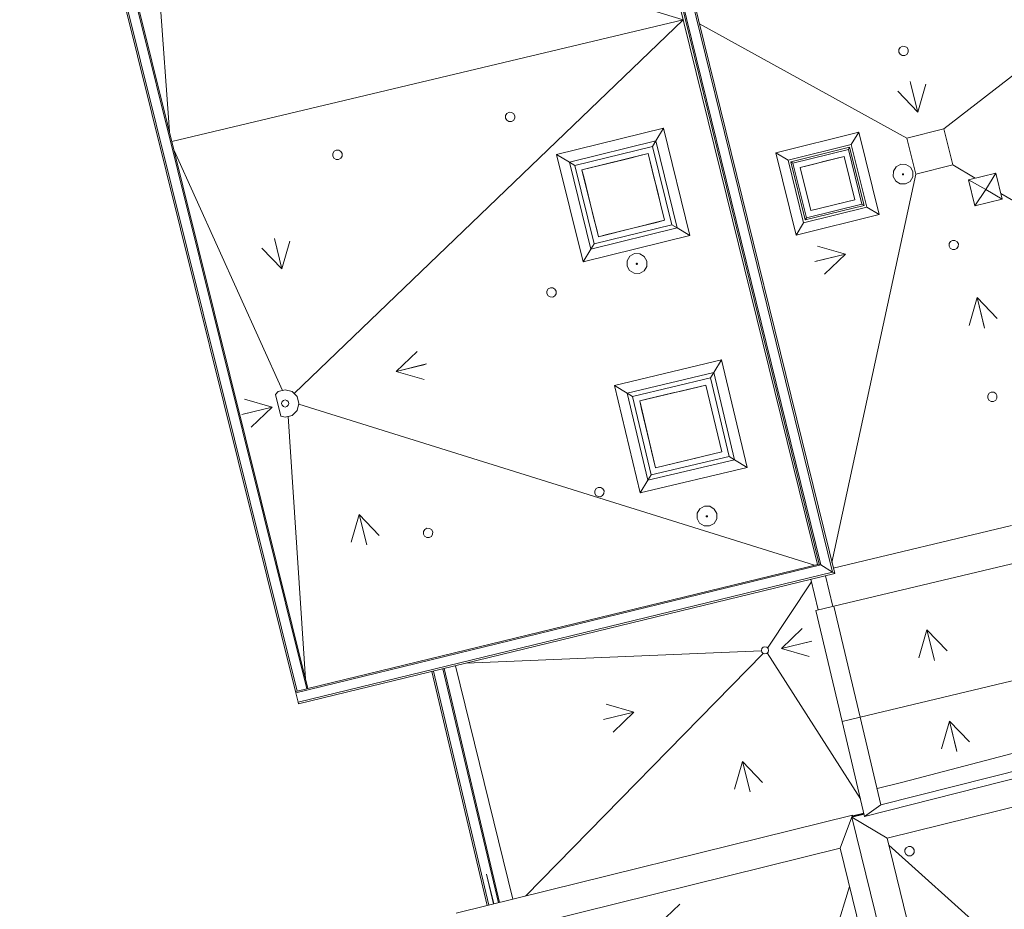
# Model space of a CAD drawing. Header units: metres. Extents: x 0 to 0.84, y 0 to 0.594.
# Tile 13 of 18: x 0.688 to 0.712, y 0.23 to 0.252. Entities that reach past the tile are written whole.
import ezdxf

# ---------------------------------------------------------------- set-up
doc = ezdxf.new("R2010")
doc.units = ezdxf.units.M
doc.layers.add('Standard', color=7, linetype='Continuous', lineweight=25)
doc.layers.add('Wand Mauerwerk tragend', color=7, linetype='Continuous', lineweight=70)

msp = doc.modelspace()

# ---------------------------------------------------------------- linework, layer by layer
at = {"layer": 'Standard', "color": 7, "linetype": 'Continuous', "lineweight": 13, "transparency": 33554687}
for p, q in [((0.701263, 0.265192), (0.707818, 0.238492)), ((0.70787, 0.238461), (0.701294, 0.265243)), ((0.707462, 0.238676), (0.700999, 0.264858)), ((0.70107, 0.264875), (0.7075, 0.238685)), ((0.7075, 0.238685), (0.70107, 0.264875)), ((0.701092, 0.264911), (0.707535, 0.238664)), ((0.688402, 0.262148), (0.694989, 0.235641)), ((0.695031, 0.235651), (0.688454, 0.262117)), ((0.695258, 0.235706), (0.688737, 0.261945)), ((0.688773, 0.261923), (0.695286, 0.235713)), ((0.691863, 0.255482), (0.704249, 0.251694)), ((0.691531, 0.255193), (0.691979, 0.249022)), ((0.71048, 0.249085), (0.71813, 0.255028)), ((0.692037, 0.248788), (0.704249, 0.251694)), ((0.704249, 0.251694), (0.692037, 0.248788)), ((0.704249, 0.251694), (0.694956, 0.242762)), ((0.704643, 0.251601), (0.709592, 0.248864)), ((0.709403, 0.250922), (0.709405, 0.250981)), ((0.709405, 0.250981), (0.709435, 0.251032)), ((0.709435, 0.251032), (0.709487, 0.251061)), ((0.709487, 0.251061), (0.709546, 0.251059)), ((0.709546, 0.251059), (0.709597, 0.251029)), ((0.709597, 0.251029), (0.709625, 0.250977)), ((0.709625, 0.250977), (0.709624, 0.250918)), ((0.709432, 0.25087), (0.709403, 0.250922)), ((0.709483, 0.25084), (0.709432, 0.25087)), ((0.709542, 0.250839), (0.709483, 0.25084)), ((0.709594, 0.250867), (0.709542, 0.250839)), ((0.709624, 0.250918), (0.709594, 0.250867)), ((0.700008, 0.249346), (0.700009, 0.249405)), ((0.700036, 0.249294), (0.700008, 0.249346)), ((0.700009, 0.249405), (0.700039, 0.249455)), ((0.700039, 0.249455), (0.700091, 0.249484)), ((0.700091, 0.249484), (0.70015, 0.249483)), ((0.70015, 0.249483), (0.700201, 0.249452)), ((0.700229, 0.249341), (0.700198, 0.249291)), ((0.700201, 0.249452), (0.70023, 0.249401)), ((0.70023, 0.249401), (0.700229, 0.249341)), ((0.700087, 0.249263), (0.700036, 0.249294)), ((0.700146, 0.249262), (0.700087, 0.249263)), ((0.700198, 0.249291), (0.700146, 0.249262)), ((0.701227, 0.248472), (0.703779, 0.249102)), ((0.703596, 0.248799), (0.703779, 0.249102)), ((0.703779, 0.249102), (0.704413, 0.246536)), ((0.71048, 0.249085), (0.709592, 0.248864)), ((0.710693, 0.248225), (0.71048, 0.249085)), ((0.706462, 0.248519), (0.708445, 0.24901)), ((0.708267, 0.248716), (0.708445, 0.24901)), ((0.708445, 0.24901), (0.708932, 0.247041)), ((0.709592, 0.248864), (0.709806, 0.248005)), ((0.701531, 0.248289), (0.703596, 0.248799)), ((0.70166, 0.248211), (0.703518, 0.24867)), ((0.703518, 0.24867), (0.703596, 0.248799)), ((0.703518, 0.24867), (0.70398, 0.246797)), ((0.703596, 0.248799), (0.70411, 0.246719)), ((0.708267, 0.248716), (0.706756, 0.248341)), ((0.706824, 0.2483), (0.708226, 0.248648)), ((0.708197, 0.248598), (0.708226, 0.248648)), ((0.708226, 0.248648), (0.70857, 0.247259)), ((0.708638, 0.247218), (0.708267, 0.248716)), ((0.692092, 0.248568), (0.694679, 0.242836)), ((0.69588, 0.248441), (0.695881, 0.2485)), ((0.695909, 0.248389), (0.69588, 0.248441)), ((0.695881, 0.2485), (0.695912, 0.248551)), ((0.695959, 0.248359), (0.695909, 0.248389)), ((0.695912, 0.248551), (0.695964, 0.248579)), ((0.695964, 0.248579), (0.696023, 0.248578)), ((0.69607, 0.248386), (0.696019, 0.248358)), ((0.696023, 0.248578), (0.696073, 0.248548)), ((0.696101, 0.248437), (0.69607, 0.248386)), ((0.696073, 0.248548), (0.696102, 0.248496)), ((0.696102, 0.248496), (0.696101, 0.248437)), ((0.701531, 0.248289), (0.701227, 0.248472)), ((0.701861, 0.245906), (0.701227, 0.248472)), ((0.703414, 0.248497), (0.701833, 0.248106)), ((0.702821, 0.24835), (0.703018, 0.248399)), ((0.703018, 0.248399), (0.703216, 0.248448)), ((0.703216, 0.248448), (0.703414, 0.248497)), ((0.703807, 0.246902), (0.703414, 0.248497)), ((0.703414, 0.248497), (0.703463, 0.248297)), ((0.706756, 0.248341), (0.706462, 0.248519)), ((0.70695, 0.24655), (0.706462, 0.248519)), ((0.706873, 0.24827), (0.708197, 0.248598)), ((0.708092, 0.248425), (0.707046, 0.248166)), ((0.707831, 0.248361), (0.707961, 0.248393)), ((0.707961, 0.248393), (0.708092, 0.248425)), ((0.708092, 0.248425), (0.708124, 0.248296)), ((0.708348, 0.247393), (0.708092, 0.248425)), ((0.708197, 0.248598), (0.708521, 0.247289)), ((0.696019, 0.248358), (0.695959, 0.248359)), ((0.70166, 0.248211), (0.701531, 0.248289)), ((0.702044, 0.246209), (0.701531, 0.248289)), ((0.702122, 0.246338), (0.70166, 0.248211)), ((0.701833, 0.248106), (0.70203, 0.248155)), ((0.70203, 0.248155), (0.702228, 0.248204)), ((0.702228, 0.248204), (0.702426, 0.248253)), ((0.702426, 0.248253), (0.702623, 0.248301)), ((0.702623, 0.248301), (0.702821, 0.24835)), ((0.703463, 0.248297), (0.703512, 0.248098)), ((0.706756, 0.248341), (0.707127, 0.246844)), ((0.706873, 0.24827), (0.706824, 0.2483)), ((0.707168, 0.246912), (0.706824, 0.2483)), ((0.707198, 0.246961), (0.706873, 0.24827)), ((0.707046, 0.248166), (0.707177, 0.248199)), ((0.707078, 0.248037), (0.707046, 0.248166)), ((0.707046, 0.248166), (0.707302, 0.247134)), ((0.707177, 0.248199), (0.707308, 0.248231)), ((0.707308, 0.248231), (0.707438, 0.248263)), ((0.707438, 0.248263), (0.707569, 0.248296)), ((0.707569, 0.248296), (0.7077, 0.248328)), ((0.7077, 0.248328), (0.707831, 0.248361)), ((0.708124, 0.248296), (0.708156, 0.248167)), ((0.708156, 0.248167), (0.708188, 0.248038)), ((0.709336, 0.248182), (0.709271, 0.248074)), ((0.709446, 0.248242), (0.709336, 0.248182)), ((0.709571, 0.24824), (0.709446, 0.248242)), ((0.709679, 0.248175), (0.709571, 0.24824)), ((0.70974, 0.248065), (0.709679, 0.248175)), ((0.709806, 0.248005), (0.710693, 0.248225)), ((0.711224, 0.247911), (0.710693, 0.248225)), ((0.701833, 0.248106), (0.702226, 0.246511)), ((0.701882, 0.247907), (0.701833, 0.248106)), ((0.701931, 0.247708), (0.701882, 0.247907)), ((0.703512, 0.248098), (0.703561, 0.247898)), ((0.703561, 0.247898), (0.703611, 0.247699)), ((0.70711, 0.247908), (0.707078, 0.248037)), ((0.707142, 0.247779), (0.70711, 0.247908)), ((0.707805, 0.238725), (0.709806, 0.248005)), ((0.708188, 0.248038), (0.70822, 0.247909)), ((0.70822, 0.247909), (0.708252, 0.24778)), ((0.709271, 0.248074), (0.709268, 0.247948)), ((0.709268, 0.247948), (0.709329, 0.247838)), ((0.709488, 0.248005), (0.709492, 0.248011)), ((0.709488, 0.247997), (0.709488, 0.248005)), ((0.709491, 0.247991), (0.709488, 0.247997)), ((0.709498, 0.247987), (0.709491, 0.247991)), ((0.709492, 0.248011), (0.709498, 0.248015)), ((0.709498, 0.248015), (0.709505, 0.248014)), ((0.709505, 0.247987), (0.709498, 0.247987)), ((0.709505, 0.248014), (0.709512, 0.248011)), ((0.709511, 0.24799), (0.709505, 0.247987)), ((0.709515, 0.247997), (0.709511, 0.24799)), ((0.709512, 0.248011), (0.709515, 0.248004)), ((0.709515, 0.248004), (0.709515, 0.247997)), ((0.709672, 0.247832), (0.709737, 0.247939)), ((0.709737, 0.247939), (0.70974, 0.248065)), ((0.711066, 0.247871), (0.711718, 0.248033)), ((0.711718, 0.248033), (0.711476, 0.247642)), ((0.711718, 0.248033), (0.711872, 0.247409)), ((0.70198, 0.247508), (0.701931, 0.247708)), ((0.703611, 0.247699), (0.70366, 0.2475)), ((0.707174, 0.24765), (0.707142, 0.247779)), ((0.708252, 0.24778), (0.708284, 0.247651)), ((0.709329, 0.247838), (0.709437, 0.247773)), ((0.709437, 0.247773), (0.709562, 0.247771)), ((0.709562, 0.247771), (0.709672, 0.247832)), ((0.711221, 0.247247), (0.711066, 0.247871)), ((0.711476, 0.247642), (0.711066, 0.247871)), ((0.70203, 0.247309), (0.70198, 0.247508)), ((0.70366, 0.2475), (0.703709, 0.2473)), ((0.707206, 0.247521), (0.707174, 0.24765)), ((0.707238, 0.247392), (0.707206, 0.247521)), ((0.708284, 0.247651), (0.708316, 0.247522)), ((0.708316, 0.247522), (0.708348, 0.247393)), ((0.711221, 0.247247), (0.711476, 0.247642)), ((0.711872, 0.247409), (0.711476, 0.247642)), ((0.721062, 0.242081), (0.711838, 0.247547)), ((0.702079, 0.247109), (0.70203, 0.247309)), ((0.703709, 0.2473), (0.703758, 0.247101)), ((0.707127, 0.246844), (0.708638, 0.247218)), ((0.70857, 0.247259), (0.707168, 0.246912)), ((0.708521, 0.247289), (0.707198, 0.246961)), ((0.70727, 0.247263), (0.707238, 0.247392)), ((0.707302, 0.247134), (0.70727, 0.247263)), ((0.707302, 0.247134), (0.708348, 0.247393)), ((0.707563, 0.247199), (0.707433, 0.247166)), ((0.707694, 0.247231), (0.707563, 0.247199)), ((0.707825, 0.247264), (0.707694, 0.247231)), ((0.707956, 0.247296), (0.707825, 0.247264)), ((0.708086, 0.247328), (0.707956, 0.247296)), ((0.708217, 0.247361), (0.708086, 0.247328)), ((0.708348, 0.247393), (0.708217, 0.247361)), ((0.708521, 0.247289), (0.70857, 0.247259)), ((0.708638, 0.247218), (0.708932, 0.247041)), ((0.711872, 0.247409), (0.711221, 0.247247)), ((0.702128, 0.24691), (0.702079, 0.247109)), ((0.703758, 0.247101), (0.703807, 0.246902)), ((0.708932, 0.247041), (0.70695, 0.24655)), ((0.707198, 0.246961), (0.707168, 0.246912)), ((0.707433, 0.247166), (0.707302, 0.247134)), ((0.70398, 0.246797), (0.702122, 0.246338)), ((0.702177, 0.246711), (0.702128, 0.24691)), ((0.702226, 0.246511), (0.703807, 0.246902)), ((0.703215, 0.246755), (0.703017, 0.246706)), ((0.703412, 0.246804), (0.703215, 0.246755)), ((0.70361, 0.246853), (0.703412, 0.246804)), ((0.703807, 0.246902), (0.70361, 0.246853)), ((0.70398, 0.246797), (0.70411, 0.246719)), ((0.707127, 0.246844), (0.70695, 0.24655)), ((0.704413, 0.246536), (0.701861, 0.245906)), ((0.70411, 0.246719), (0.702044, 0.246209)), ((0.702226, 0.246511), (0.702177, 0.246711)), ((0.702424, 0.24656), (0.702226, 0.246511)), ((0.702622, 0.246609), (0.702424, 0.24656)), ((0.702819, 0.246658), (0.702622, 0.246609)), ((0.703017, 0.246706), (0.702819, 0.246658)), ((0.70411, 0.246719), (0.704413, 0.246536)), ((0.702122, 0.246338), (0.702044, 0.246209)), ((0.710601, 0.246284), (0.710602, 0.246344)), ((0.710629, 0.246233), (0.710601, 0.246284)), ((0.710602, 0.246344), (0.710632, 0.246394)), ((0.710632, 0.246394), (0.710684, 0.246423)), ((0.710684, 0.246423), (0.710743, 0.246422)), ((0.710743, 0.246422), (0.710794, 0.246391)), ((0.710822, 0.24628), (0.710791, 0.24623)), ((0.710794, 0.246391), (0.710823, 0.246339)), ((0.710823, 0.246339), (0.710822, 0.24628)), ((0.702044, 0.246209), (0.701861, 0.245906)), ((0.702978, 0.246044), (0.702913, 0.245936)), ((0.703088, 0.246105), (0.702978, 0.246044)), ((0.703214, 0.246102), (0.703088, 0.246105)), ((0.703321, 0.246037), (0.703214, 0.246102)), ((0.703382, 0.245927), (0.703321, 0.246037)), ((0.71068, 0.246202), (0.710629, 0.246233)), ((0.710739, 0.246201), (0.71068, 0.246202)), ((0.710791, 0.24623), (0.710739, 0.246201)), ((0.702913, 0.245936), (0.702911, 0.24581)), ((0.702911, 0.24581), (0.702972, 0.2457)), ((0.703134, 0.245873), (0.70313, 0.245867)), ((0.70313, 0.245867), (0.70313, 0.24586)), ((0.70313, 0.24586), (0.703134, 0.245853)), ((0.703141, 0.245877), (0.703134, 0.245873)), ((0.703134, 0.245853), (0.70314, 0.245849)), ((0.70314, 0.245849), (0.703148, 0.245849)), ((0.703148, 0.245877), (0.703141, 0.245877)), ((0.703154, 0.245873), (0.703148, 0.245877)), ((0.703148, 0.245849), (0.703154, 0.245853)), ((0.703158, 0.245866), (0.703154, 0.245873)), ((0.703154, 0.245853), (0.703158, 0.245859)), ((0.703158, 0.245859), (0.703158, 0.245866)), ((0.703315, 0.245694), (0.70338, 0.245802)), ((0.70338, 0.245802), (0.703382, 0.245927)), ((0.702972, 0.2457), (0.703079, 0.245636)), ((0.703079, 0.245636), (0.703205, 0.245633)), ((0.703205, 0.245633), (0.703315, 0.245694)), ((0.700995, 0.245152), (0.700996, 0.245211)), ((0.701024, 0.2451), (0.700995, 0.245152)), ((0.700996, 0.245211), (0.701027, 0.245262)), ((0.701074, 0.24507), (0.701024, 0.2451)), ((0.701027, 0.245262), (0.701079, 0.24529)), ((0.701079, 0.24529), (0.701138, 0.245289)), ((0.701185, 0.245097), (0.701134, 0.245068)), ((0.701138, 0.245289), (0.701188, 0.245259)), ((0.701216, 0.245148), (0.701185, 0.245097)), ((0.701188, 0.245259), (0.701217, 0.245207)), ((0.701217, 0.245207), (0.701216, 0.245148)), ((0.701134, 0.245068), (0.701074, 0.24507)), ((0.702608, 0.242957), (0.705166, 0.243566)), ((0.70498, 0.243264), (0.705166, 0.243566)), ((0.705166, 0.243566), (0.705777, 0.240995)), ((0.70291, 0.242772), (0.70498, 0.243264)), ((0.704901, 0.243136), (0.70498, 0.243264)), ((0.70498, 0.243264), (0.705476, 0.24118)), ((0.70291, 0.242772), (0.702608, 0.242957)), ((0.70322, 0.240386), (0.702608, 0.242957)), ((0.703039, 0.242693), (0.704901, 0.243136)), ((0.704795, 0.242964), (0.703211, 0.242587)), ((0.704597, 0.242917), (0.704795, 0.242964)), ((0.705175, 0.241365), (0.704795, 0.242964)), ((0.704795, 0.242964), (0.704842, 0.242764)), ((0.704901, 0.243136), (0.705347, 0.24126)), ((0.694579, 0.242809), (0.69451, 0.24274)), ((0.69451, 0.24274), (0.694636, 0.242225)), ((0.694744, 0.242853), (0.694579, 0.242809)), ((0.694908, 0.242809), (0.694744, 0.242853)), ((0.695028, 0.242689), (0.694908, 0.242809)), ((0.703039, 0.242693), (0.70291, 0.242772)), ((0.703406, 0.240688), (0.70291, 0.242772)), ((0.703607, 0.242681), (0.703805, 0.242728)), ((0.703805, 0.242728), (0.704003, 0.242775)), ((0.704003, 0.242775), (0.704201, 0.242822)), ((0.704201, 0.242822), (0.704399, 0.242869)), ((0.704399, 0.242869), (0.704597, 0.242917)), ((0.704842, 0.242764), (0.70489, 0.242564)), ((0.711526, 0.242716), (0.711556, 0.242767)), ((0.711556, 0.242767), (0.711608, 0.242796)), ((0.711608, 0.242796), (0.711667, 0.242795)), ((0.711667, 0.242795), (0.711718, 0.242764)), ((0.711718, 0.242764), (0.711746, 0.242712)), ((0.694669, 0.242568), (0.694658, 0.242525)), ((0.694658, 0.242525), (0.694669, 0.242482)), ((0.694701, 0.242599), (0.694669, 0.242568)), ((0.694744, 0.24261), (0.694701, 0.242599)), ((0.694786, 0.242599), (0.694744, 0.24261)), ((0.694818, 0.242568), (0.694786, 0.242599)), ((0.694829, 0.242525), (0.694818, 0.242568)), ((0.694818, 0.242482), (0.694829, 0.242525)), ((0.695072, 0.242525), (0.695028, 0.242689)), ((0.695028, 0.24236), (0.695072, 0.242525)), ((0.695068, 0.242511), (0.707384, 0.238657)), ((0.703485, 0.240816), (0.703039, 0.242693)), ((0.703211, 0.242587), (0.703409, 0.242634)), ((0.703211, 0.242587), (0.703591, 0.240988)), ((0.703258, 0.242387), (0.703211, 0.242587)), ((0.703409, 0.242634), (0.703607, 0.242681)), ((0.70489, 0.242564), (0.704938, 0.242364)), ((0.711524, 0.242657), (0.711526, 0.242716)), ((0.711553, 0.242606), (0.711524, 0.242657)), ((0.711604, 0.242575), (0.711553, 0.242606)), ((0.711663, 0.242574), (0.711604, 0.242575)), ((0.711715, 0.242602), (0.711663, 0.242574)), ((0.711745, 0.242653), (0.711715, 0.242602)), ((0.711746, 0.242712), (0.711745, 0.242653)), ((0.694669, 0.242482), (0.694701, 0.242451)), ((0.694701, 0.242451), (0.694744, 0.242439)), ((0.694744, 0.242439), (0.694786, 0.242451)), ((0.694786, 0.242451), (0.694818, 0.242482)), ((0.694908, 0.24224), (0.695028, 0.24236)), ((0.703306, 0.242187), (0.703258, 0.242387)), ((0.704938, 0.242364), (0.704985, 0.242165)), ((0.694636, 0.242225), (0.694744, 0.242196)), ((0.694744, 0.242196), (0.694908, 0.24224)), ((0.695229, 0.235942), (0.694812, 0.242215)), ((0.703353, 0.241987), (0.703306, 0.242187)), ((0.704985, 0.242165), (0.705033, 0.241965)), ((0.703401, 0.241788), (0.703353, 0.241987)), ((0.703448, 0.241588), (0.703401, 0.241788)), ((0.705033, 0.241965), (0.70508, 0.241765)), ((0.703496, 0.241388), (0.703448, 0.241588)), ((0.70508, 0.241765), (0.705128, 0.241565)), ((0.705128, 0.241565), (0.705175, 0.241365)), ((0.703543, 0.241188), (0.703496, 0.241388)), ((0.703591, 0.240988), (0.705175, 0.241365)), ((0.704977, 0.241318), (0.704779, 0.241271)), ((0.705175, 0.241365), (0.704977, 0.241318)), ((0.705476, 0.24118), (0.703406, 0.240688)), ((0.705347, 0.24126), (0.703485, 0.240816)), ((0.703591, 0.240988), (0.703543, 0.241188)), ((0.703987, 0.241083), (0.703789, 0.241036)), ((0.704185, 0.24113), (0.703987, 0.241083)), ((0.704383, 0.241177), (0.704185, 0.24113)), ((0.704581, 0.241224), (0.704383, 0.241177)), ((0.704779, 0.241271), (0.704581, 0.241224)), ((0.705347, 0.24126), (0.705476, 0.24118)), ((0.705476, 0.24118), (0.705777, 0.240995)), ((0.705777, 0.240995), (0.70322, 0.240386)), ((0.703789, 0.241036), (0.703591, 0.240988)), ((0.703406, 0.240688), (0.70322, 0.240386)), ((0.703485, 0.240816), (0.703406, 0.240688)), ((0.702137, 0.240379), (0.702138, 0.240439)), ((0.702166, 0.240328), (0.702137, 0.240379)), ((0.702138, 0.240439), (0.702169, 0.240489)), ((0.702169, 0.240489), (0.702221, 0.240518)), ((0.702221, 0.240518), (0.70228, 0.240517)), ((0.70228, 0.240517), (0.70233, 0.240486)), ((0.702358, 0.240375), (0.702327, 0.240324)), ((0.70233, 0.240486), (0.702359, 0.240434)), ((0.702359, 0.240434), (0.702358, 0.240375)), ((0.702216, 0.240297), (0.702166, 0.240328)), ((0.702276, 0.240296), (0.702216, 0.240297)), ((0.702327, 0.240324), (0.702276, 0.240296)), ((0.704585, 0.239901), (0.704582, 0.239775)), ((0.70465, 0.240009), (0.704585, 0.239901)), ((0.70476, 0.240069), (0.70465, 0.240009)), ((0.704885, 0.240067), (0.70476, 0.240069)), ((0.704993, 0.240002), (0.704885, 0.240067)), ((0.705054, 0.239892), (0.704993, 0.240002)), ((0.704582, 0.239775), (0.704643, 0.239665)), ((0.704643, 0.239665), (0.704751, 0.2396)), ((0.704806, 0.239838), (0.704802, 0.239832)), ((0.704802, 0.239832), (0.704802, 0.239824)), ((0.704802, 0.239824), (0.704805, 0.239818)), ((0.704805, 0.239818), (0.704812, 0.239814)), ((0.704812, 0.239842), (0.704806, 0.239838)), ((0.70482, 0.239841), (0.704812, 0.239842)), ((0.704812, 0.239814), (0.704819, 0.239814)), ((0.704819, 0.239814), (0.704826, 0.239818)), ((0.704826, 0.239838), (0.70482, 0.239841)), ((0.70483, 0.239831), (0.704826, 0.239838)), ((0.704826, 0.239818), (0.704829, 0.239824)), ((0.704829, 0.239824), (0.70483, 0.239831)), ((0.704987, 0.239659), (0.705052, 0.239766)), ((0.705052, 0.239766), (0.705054, 0.239892)), ((0.698045, 0.239403), (0.698046, 0.239462)), ((0.698046, 0.239462), (0.698077, 0.239513)), ((0.698077, 0.239513), (0.698129, 0.239541)), ((0.698129, 0.239541), (0.698188, 0.23954)), ((0.698188, 0.23954), (0.698239, 0.23951)), ((0.698239, 0.23951), (0.698267, 0.239458)), ((0.698267, 0.239458), (0.698266, 0.239399)), ((0.704751, 0.2396), (0.704877, 0.239598)), ((0.704877, 0.239598), (0.704987, 0.239659)), ((0.707837, 0.238592), (0.71209, 0.239606)), ((0.698074, 0.239351), (0.698045, 0.239403)), ((0.698125, 0.23932), (0.698074, 0.239351)), ((0.698184, 0.239319), (0.698125, 0.23932)), ((0.698236, 0.239348), (0.698184, 0.239319)), ((0.698266, 0.239399), (0.698236, 0.239348)), ((0.707849, 0.23768), (0.712237, 0.238725)), ((0.707535, 0.238664), (0.694997, 0.235612)), ((0.707818, 0.238492), (0.695053, 0.235386)), ((0.695286, 0.235713), (0.7075, 0.238685)), ((0.7075, 0.238685), (0.707462, 0.238676)), ((0.707535, 0.238664), (0.7075, 0.238685)), ((0.7075, 0.238685), (0.707535, 0.238664)), ((0.707818, 0.238492), (0.707535, 0.238664)), ((0.707535, 0.238664), (0.707818, 0.238492)), ((0.70787, 0.238461), (0.707818, 0.238492)), ((0.707818, 0.238492), (0.70787, 0.238461)), ((0.695063, 0.235344), (0.70787, 0.238461)), ((0.706268, 0.236678), (0.707317, 0.238259)), ((0.707477, 0.237591), (0.707302, 0.238323)), ((0.707824, 0.237674), (0.707649, 0.238407)), ((0.707649, 0.238407), (0.707824, 0.237674)), ((0.707419, 0.237577), (0.707849, 0.23768)), ((0.708046, 0.234926), (0.707419, 0.237577)), ((0.707849, 0.23768), (0.708477, 0.235029)), ((0.699068, 0.236319), (0.706122, 0.236611)), ((0.70613, 0.236667), (0.706119, 0.236624)), ((0.706119, 0.236624), (0.70613, 0.236581)), ((0.706161, 0.236699), (0.70613, 0.236667)), ((0.706204, 0.23671), (0.706161, 0.236699)), ((0.706247, 0.236699), (0.706204, 0.23671)), ((0.706279, 0.236667), (0.706247, 0.236699)), ((0.70629, 0.236624), (0.706279, 0.236667)), ((0.706279, 0.236581), (0.70629, 0.236624)), ((0.70048, 0.230752), (0.706163, 0.23655)), ((0.70613, 0.236581), (0.706161, 0.23655)), ((0.706161, 0.23655), (0.706204, 0.236539)), ((0.706204, 0.236539), (0.706247, 0.23655)), ((0.706247, 0.23655), (0.706279, 0.236581)), ((0.708485, 0.233075), (0.70626, 0.236563)), ((0.698511, 0.236184), (0.699837, 0.230592)), ((0.69854, 0.236191), (0.699866, 0.2306)), ((0.698811, 0.236257), (0.700185, 0.230679)), ((0.698243, 0.236118), (0.699569, 0.230526)), ((0.698285, 0.236128), (0.699611, 0.230536)), ((0.712889, 0.23608), (0.708477, 0.235029)), ((0.695031, 0.235651), (0.695258, 0.235706)), ((0.695258, 0.235706), (0.695286, 0.235713)), ((0.70912, 0.232131), (0.724079, 0.23584)), ((0.694989, 0.235641), (0.695031, 0.235651)), ((0.694989, 0.235641), (0.694997, 0.235612)), ((0.694997, 0.235612), (0.695053, 0.235386)), ((0.695053, 0.235386), (0.695063, 0.235344)), ((0.708477, 0.235029), (0.708046, 0.234926)), ((0.708477, 0.235029), (0.708974, 0.232932)), ((0.708584, 0.232656), (0.708046, 0.234926)), ((0.7095, 0.233475), (0.712674, 0.234309)), ((0.712674, 0.234309), (0.7095, 0.233475)), ((0.71339, 0.234049), (0.708974, 0.232932)), ((0.708584, 0.232656), (0.71386, 0.233991)), ((0.708881, 0.233324), (0.7095, 0.233475)), ((0.7095, 0.233475), (0.708881, 0.233324)), ((0.708974, 0.232932), (0.708584, 0.232656)), ((0.708974, 0.232932), (0.708584, 0.232656)), ((0.708297, 0.232687), (0.698826, 0.230342)), ((0.708297, 0.232687), (0.707997, 0.231897)), ((0.707997, 0.231897), (0.708297, 0.232687)), ((0.708571, 0.232711), (0.708279, 0.232639)), ((0.708279, 0.232639), (0.70912, 0.232131)), ((0.70912, 0.232131), (0.708279, 0.232639)), ((0.708279, 0.232639), (0.712294, 0.216325)), ((0.708307, 0.232646), (0.708297, 0.232687)), ((0.708302, 0.232667), (0.708566, 0.232732)), ((0.708569, 0.232718), (0.708305, 0.232653)), ((0.708569, 0.232718), (0.708305, 0.232653)), ((0.708569, 0.232718), (0.708566, 0.232732)), ((0.712803, 0.217166), (0.70912, 0.232131)), ((0.716683, 0.225211), (0.709159, 0.231971)), ((0.709548, 0.231857), (0.709578, 0.231907)), ((0.709578, 0.231907), (0.70963, 0.231936)), ((0.70963, 0.231936), (0.709689, 0.231935)), ((0.709689, 0.231935), (0.70974, 0.231904)), ((0.70974, 0.231904), (0.709768, 0.231853)), ((0.699666, 0.229834), (0.707997, 0.231897)), ((0.707997, 0.231897), (0.710625, 0.221221)), ((0.709547, 0.231798), (0.709548, 0.231857)), ((0.709575, 0.231746), (0.709547, 0.231798)), ((0.709626, 0.231715), (0.709575, 0.231746)), ((0.709685, 0.231714), (0.709626, 0.231715)), ((0.709737, 0.231743), (0.709685, 0.231714)), ((0.709767, 0.231793), (0.709737, 0.231743)), ((0.709768, 0.231853), (0.709767, 0.231793)), ((0.699552, 0.231278), (0.699727, 0.230565)), ((0.699552, 0.231278), (0.699721, 0.230564)), ((0.708223, 0.230978), (0.70688, 0.22664))]:
    msp.add_line(p, q, dxfattribs=at)
at = {"layer": 'Wand Mauerwerk tragend', "color": 7, "linetype": 'Continuous', "lineweight": 13, "transparency": 33554687}
for p, q in [((0.709854, 0.249489), (0.709674, 0.250217)), ((0.709854, 0.249489), (0.709683, 0.250182)), ((0.710045, 0.250154), (0.709854, 0.249489)), ((0.709854, 0.249489), (0.709375, 0.249988)), ((0.709854, 0.249489), (0.709854, 0.249489)), ((0.709854, 0.249489), (0.709854, 0.249489)), ((0.709854, 0.249489), (0.709854, 0.249489)), ((0.694667, 0.24574), (0.694487, 0.246468)), ((0.694667, 0.24574), (0.694496, 0.246433)), ((0.694858, 0.246405), (0.694667, 0.24574)), ((0.707459, 0.246285), (0.708124, 0.246093)), ((0.694667, 0.24574), (0.694188, 0.24624)), ((0.708124, 0.246093), (0.707396, 0.245914)), ((0.708124, 0.246093), (0.707431, 0.245922)), ((0.708124, 0.246093), (0.707624, 0.245615)), ((0.708124, 0.246093), (0.708124, 0.246093)), ((0.708124, 0.246093), (0.708124, 0.246093)), ((0.708124, 0.246093), (0.708124, 0.246093)), ((0.694667, 0.24574), (0.694667, 0.24574)), ((0.694667, 0.24574), (0.694667, 0.24574)), ((0.694667, 0.24574), (0.694667, 0.24574)), ((0.711078, 0.24439), (0.71127, 0.245056)), ((0.71127, 0.245056), (0.711441, 0.244362)), ((0.71127, 0.245056), (0.711449, 0.244328)), ((0.71127, 0.245056), (0.71127, 0.245056)), ((0.71127, 0.245056), (0.71127, 0.245056)), ((0.71127, 0.245056), (0.71127, 0.245056)), ((0.71127, 0.245056), (0.711748, 0.244556)), ((0.697395, 0.243288), (0.697895, 0.243767)), ((0.697395, 0.243288), (0.698123, 0.243468)), ((0.697395, 0.243288), (0.698088, 0.243459)), ((0.697395, 0.243288), (0.697395, 0.243288)), ((0.697395, 0.243288), (0.697395, 0.243288)), ((0.697395, 0.243288), (0.697395, 0.243288)), ((0.69806, 0.243097), (0.697395, 0.243288)), ((0.693769, 0.242629), (0.694434, 0.242438)), ((0.694434, 0.242438), (0.693706, 0.242258)), ((0.694434, 0.242438), (0.693741, 0.242267)), ((0.694434, 0.242438), (0.693934, 0.241959)), ((0.694434, 0.242438), (0.694434, 0.242438)), ((0.694434, 0.242438), (0.694434, 0.242438)), ((0.694434, 0.242438), (0.694434, 0.242438)), ((0.69632, 0.239207), (0.696511, 0.239872)), ((0.696511, 0.239872), (0.696683, 0.239179)), ((0.696511, 0.239872), (0.696691, 0.239144)), ((0.696511, 0.239872), (0.696511, 0.239872)), ((0.696511, 0.239872), (0.696511, 0.239872)), ((0.696511, 0.239872), (0.696511, 0.239872)), ((0.696511, 0.239872), (0.69699, 0.239372)), ((0.706595, 0.236665), (0.707095, 0.237144)), ((0.709883, 0.236447), (0.710074, 0.237112)), ((0.710074, 0.237112), (0.710245, 0.236419)), ((0.710074, 0.237112), (0.710254, 0.236384)), ((0.710074, 0.237112), (0.710074, 0.237112)), ((0.710074, 0.237112), (0.710074, 0.237112)), ((0.710074, 0.237112), (0.710074, 0.237112)), ((0.710074, 0.237112), (0.710553, 0.236613)), ((0.706595, 0.236665), (0.707323, 0.236844)), ((0.706595, 0.236665), (0.707288, 0.236836)), ((0.706595, 0.236665), (0.706595, 0.236665)), ((0.706595, 0.236665), (0.706595, 0.236665)), ((0.706595, 0.236665), (0.706595, 0.236665)), ((0.70726, 0.236474), (0.706595, 0.236665)), ((0.70241, 0.235338), (0.703075, 0.235147)), ((0.703075, 0.235147), (0.702347, 0.234967)), ((0.703075, 0.235147), (0.702381, 0.234976)), ((0.703075, 0.235147), (0.702575, 0.234668)), ((0.703075, 0.235147), (0.703075, 0.235147)), ((0.703075, 0.235147), (0.703075, 0.235147)), ((0.703075, 0.235147), (0.703075, 0.235147)), ((0.71042, 0.23427), (0.710612, 0.234935)), ((0.710612, 0.234935), (0.710783, 0.234242)), ((0.710612, 0.234935), (0.710791, 0.234207)), ((0.710612, 0.234935), (0.710612, 0.234935)), ((0.710612, 0.234935), (0.710612, 0.234935)), ((0.710612, 0.234935), (0.710612, 0.234935)), ((0.710612, 0.234935), (0.71109, 0.234435)), ((0.705479, 0.233304), (0.70567, 0.233969)), ((0.70567, 0.233969), (0.705841, 0.233275)), ((0.70567, 0.233969), (0.70585, 0.233241)), ((0.70567, 0.233969), (0.70567, 0.233969)), ((0.70567, 0.233969), (0.70567, 0.233969)), ((0.70567, 0.233969), (0.70567, 0.233969)), ((0.70567, 0.233969), (0.706149, 0.233469)), ((0.703667, 0.230076), (0.704167, 0.230555))]:
    msp.add_line(p, q, dxfattribs=at)

doc.saveas('drawing.dxf')
